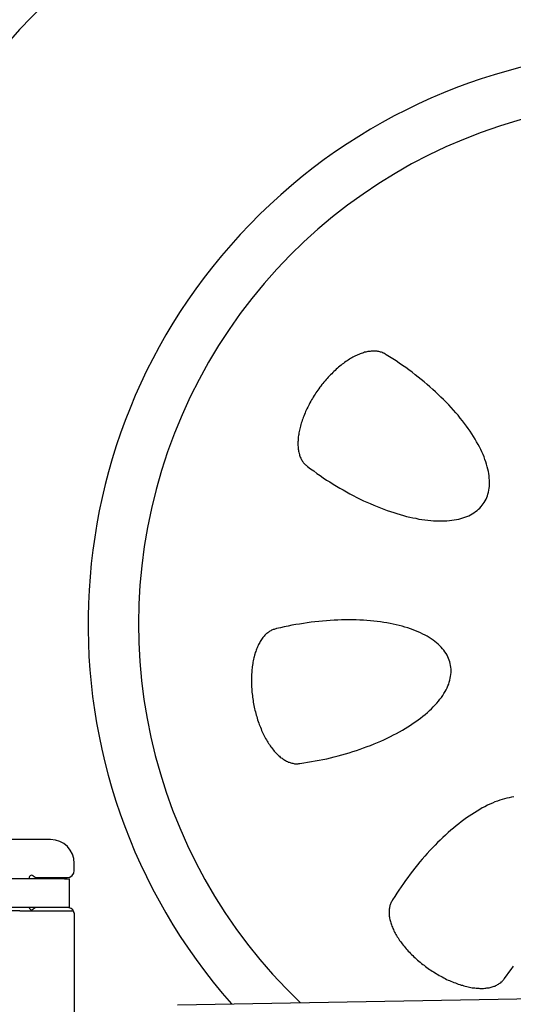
# Model space of a CAD drawing. Extents: x 1073 to 6773, y 5641 to 12616.
# Tile 60 of 69: x 4585 to 4792, y 10633 to 11047. Entities that reach past the tile are written whole.
import ezdxf

# ---------------------------------------------------------------- set-up
doc = ezdxf.new("R2010")
doc.units = 0
doc.layers.get('0').update_dxf_attribs({"linetype": 'CONTINUOUS'})
doc.layers.add('CAR', color=10, linetype='CONTINUOUS')

msp = doc.modelspace()

# ---------------------------------------------------------------- linework, layer by layer
for p, q in [((4597.57, 10702.48), (4557.57, 10702.48)), ((4607.57, 10689.48), (4607.57, 10692.48)), ((4603.4, 10685.98), (4567.74, 10685.98)), ((4592.21, 10686.48), (4604.57, 10686.48)), ((4603.4, 10685.98), (4605.57, 10685.98)), ((4605.57, 10673.98), (4605.57, 10685.98)), ((4603.4, 10673.98), (4567.74, 10673.98)), ((4584.57, 10672.48), (4572.57, 10672.48)), ((4584.57, 10672.48), (4606.57, 10672.48)), ((4605.57, 10673.98), (4603.4, 10673.98)), ((4607.57, 10671.48), (4607.57, 10549.54)), ((4651.05, 10633.01), (6015.84, 10656.83))]:
    msp.add_line(p, q)
for centre, radius, start, end in [((4597.57, 10692.48), 10, 0, 90), ((4589.57, 10686.48), 1, 48.5904, 210), ((4604.57, 10689.48), 3, 270, 0), ((4592.21, 10689.48), 3, 228.5904, 270), ((4589.57, 10673.98), 1, 180, 311.4096), ((4592.21, 10670.98), 3, 90, 131.4096), ((4604.57, 10670.98), 3, 22.0009, 90), ((4606.57, 10671.48), 1, 0, 90)]:
    msp.add_arc(centre, radius, start, end)
at = {"layer": 'CAR'}
for points in [[(4738.84, 10906.4, 0), (4738.53, 10906.6, 0), (4738.22, 10906.8, 0), (4737.9, 10907, 0), (4737.56, 10907.1, 0), (4737.22, 10907.3, 0), (4736.87, 10907.4, 0), (4736.51, 10907.5, 0), (4736.14, 10907.6, 0), (4735.76, 10907.7, 0), (4735.38, 10907.8, 0), (4734.99, 10907.9, 0), (4734.59, 10907.9, 0), (4734.18, 10907.9, 0), (4733.76, 10907.9, 0), (4733.34, 10907.9, 0), (4732.91, 10907.9, 0), (4732.48, 10907.9, 0), (4732.04, 10907.8, 0), (4731.59, 10907.8, 0), (4731.14, 10907.7, 0), (4730.68, 10907.6, 0), (4730.22, 10907.5, 0), (4729.75, 10907.4, 0), (4729.28, 10907.2, 0), (4728.8, 10907.1, 0), (4728.32, 10906.9, 0), (4727.83, 10906.7, 0), (4727.35, 10906.5, 0), (4726.86, 10906.3, 0), (4726.36, 10906.1, 0), (4725.87, 10905.9, 0), (4725.37, 10905.6, 0), (4724.87, 10905.3, 0), (4724.37, 10905.1, 0), (4723.86, 10904.8, 0), (4723.36, 10904.5, 0), (4722.86, 10904.1, 0), (4722.35, 10903.8, 0), (4721.85, 10903.5, 0), (4721.34, 10903.1, 0), (4720.84, 10902.7, 0), (4720.33, 10902.4, 0), (4719.83, 10902, 0), (4719.33, 10901.6, 0), (4718.83, 10901.2, 0), (4718.34, 10900.7, 0), (4717.84, 10900.3, 0), (4717.35, 10899.8, 0), (4716.86, 10899.4, 0), (4716.38, 10898.9, 0), (4715.9, 10898.4, 0), (4715.42, 10898, 0), (4714.94, 10897.5, 0), (4714.47, 10897, 0), (4714.01, 10896.4, 0), (4713.55, 10895.9, 0), (4713.09, 10895.4, 0), (4712.65, 10894.9, 0), (4712.2, 10894.3, 0), (4711.76, 10893.8, 0), (4711.33, 10893.2, 0), (4710.91, 10892.7, 0), (4710.49, 10892.1, 0), (4710.08, 10891.5, 0), (4709.68, 10890.9, 0), (4709.28, 10890.3, 0), (4708.9, 10889.8, 0), (4708.52, 10889.2, 0), (4708.14, 10888.6, 0), (4707.78, 10888, 0), (4707.43, 10887.4, 0), (4707.08, 10886.8, 0), (4706.75, 10886.2, 0), (4706.42, 10885.5, 0), (4706.1, 10884.9, 0), (4705.79, 10884.3, 0), (4705.5, 10883.7, 0), (4705.21, 10883.1, 0), (4704.93, 10882.5, 0), (4704.67, 10881.9, 0), (4704.41, 10881.3, 0), (4704.16, 10880.6, 0), (4703.93, 10880, 0), (4703.71, 10879.4, 0), (4703.49, 10878.8, 0), (4703.29, 10878.2, 0), (4703.1, 10877.6, 0), (4702.93, 10877, 0), (4702.76, 10876.4, 0), (4702.61, 10875.8, 0), (4702.46, 10875.2, 0), (4702.33, 10874.7, 0), (4702.21, 10874.1, 0), (4702.11, 10873.5, 0), (4702.01, 10872.9, 0), (4701.93, 10872.4, 0), (4701.86, 10871.8, 0), (4701.8, 10871.3, 0), (4701.76, 10870.7, 0), (4701.72, 10870.2, 0), (4701.7, 10869.7, 0), (4701.69, 10869.2, 0), (4701.7, 10868.7, 0), (4701.71, 10868.2, 0), (4701.74, 10867.7, 0), (4701.78, 10867.2, 0), (4701.84, 10866.7, 0), (4701.9, 10866.2, 0), (4701.98, 10865.8, 0), (4702.07, 10865.4, 0), (4702.17, 10864.9, 0), (4702.29, 10864.5, 0), (4702.42, 10864.1, 0), (4702.55, 10863.7, 0), (4702.7, 10863.3, 0), (4702.87, 10862.9, 0), (4703.04, 10862.6, 0), (4703.23, 10862.2, 0), (4703.42, 10861.9, 0), (4703.63, 10861.5, 0), (4703.85, 10861.2, 0), (4704.08, 10860.9, 0), (4704.32, 10860.6, 0), (4704.57, 10860.4, 0), (4704.84, 10860.1, 0), (4705.11, 10859.9, 0), (4705.39, 10859.6, 0), (4705.69, 10859.4, 0)], [(4705.69, 10859.4, 0), (4707, 10858.4, 0), (4708.32, 10857.5, 0), (4709.66, 10856.5, 0), (4711.01, 10855.6, 0), (4712.38, 10854.6, 0), (4713.75, 10853.7, 0), (4715.13, 10852.9, 0), (4716.53, 10852, 0), (4717.93, 10851.1, 0), (4719.33, 10850.3, 0), (4720.75, 10849.5, 0), (4722.17, 10848.7, 0), (4723.59, 10847.9, 0), (4725.01, 10847.2, 0), (4726.44, 10846.4, 0), (4727.87, 10845.7, 0), (4729.3, 10845, 0), (4730.72, 10844.4, 0), (4732.15, 10843.8, 0), (4733.57, 10843.1, 0), (4734.99, 10842.6, 0), (4736.4, 10842, 0), (4737.81, 10841.5, 0), (4739.21, 10840.9, 0), (4740.61, 10840.5, 0), (4741.99, 10840, 0), (4743.37, 10839.6, 0), (4744.73, 10839.2, 0), (4746.08, 10838.8, 0), (4747.42, 10838.4, 0), (4748.75, 10838.1, 0), (4750.06, 10837.8, 0), (4751.36, 10837.6, 0), (4752.64, 10837.3, 0), (4753.91, 10837.1, 0), (4755.15, 10837, 0), (4756.38, 10836.8, 0), (4757.59, 10836.7, 0), (4758.78, 10836.6, 0), (4759.94, 10836.5, 0), (4761.09, 10836.5, 0), (4762.21, 10836.5, 0), (4763.3, 10836.5, 0), (4764.38, 10836.6, 0), (4765.43, 10836.7, 0), (4766.45, 10836.8, 0), (4767.44, 10836.9, 0), (4768.41, 10837.1, 0), (4769.35, 10837.3, 0), (4770.26, 10837.5, 0), (4771.15, 10837.8, 0), (4772, 10838.1, 0), (4772.82, 10838.4, 0), (4773.61, 10838.7, 0), (4774.37, 10839.1, 0), (4775.1, 10839.5, 0), (4775.8, 10839.9, 0), (4776.46, 10840.4, 0), (4777.09, 10840.9, 0), (4777.68, 10841.4, 0), (4778.25, 10841.9, 0), (4778.77, 10842.5, 0), (4779.26, 10843.1, 0), (4779.72, 10843.7, 0), (4780.14, 10844.3, 0), (4780.52, 10845, 0), (4780.87, 10845.6, 0), (4781.18, 10846.3, 0), (4781.46, 10847.1, 0), (4781.69, 10847.8, 0), (4781.89, 10848.6, 0), (4782.06, 10849.4, 0), (4782.18, 10850.2, 0), (4782.27, 10851, 0), (4782.32, 10851.9, 0), (4782.34, 10852.7, 0), (4782.31, 10853.6, 0), (4782.25, 10854.5, 0), (4782.15, 10855.5, 0), (4782.02, 10856.4, 0), (4781.84, 10857.3, 0), (4781.63, 10858.3, 0), (4781.39, 10859.3, 0), (4781.1, 10860.3, 0), (4780.78, 10861.3, 0), (4780.42, 10862.3, 0), (4780.03, 10863.4, 0), (4779.6, 10864.4, 0), (4779.13, 10865.5, 0), (4778.63, 10866.5, 0), (4778.1, 10867.6, 0), (4777.53, 10868.7, 0), (4776.92, 10869.8, 0), (4776.28, 10870.9, 0), (4775.61, 10872, 0), (4774.91, 10873.1, 0), (4774.17, 10874.2, 0), (4773.4, 10875.3, 0), (4772.6, 10876.4, 0), (4771.77, 10877.5, 0), (4770.91, 10878.6, 0), (4770.02, 10879.7, 0), (4769.1, 10880.9, 0), (4768.15, 10882, 0), (4767.18, 10883.1, 0), (4766.17, 10884.2, 0), (4765.14, 10885.3, 0), (4764.09, 10886.4, 0), (4763.01, 10887.5, 0), (4761.91, 10888.6, 0), (4760.78, 10889.7, 0), (4759.63, 10890.8, 0), (4758.46, 10891.8, 0), (4757.26, 10892.9, 0), (4756.05, 10893.9, 0), (4754.82, 10895, 0), (4753.57, 10896, 0), (4752.3, 10897, 0), (4751.01, 10898, 0), (4749.71, 10899, 0), (4748.39, 10900, 0), (4747.06, 10901, 0), (4745.72, 10901.9, 0), (4744.36, 10902.8, 0), (4743, 10903.8, 0), (4741.62, 10904.7, 0), (4740.23, 10905.5, 0), (4738.84, 10906.4, 0)], [(4692.7, 10791.2, 0), (4692.34, 10791.1, 0), (4691.99, 10791, 0), (4691.63, 10790.9, 0), (4691.29, 10790.8, 0), (4690.94, 10790.7, 0), (4690.6, 10790.5, 0), (4690.26, 10790.3, 0), (4689.93, 10790.1, 0), (4689.6, 10789.9, 0), (4689.28, 10789.7, 0), (4688.96, 10789.5, 0), (4688.65, 10789.2, 0), (4688.34, 10789, 0), (4688.04, 10788.7, 0), (4687.74, 10788.4, 0), (4687.45, 10788, 0), (4687.17, 10787.7, 0), (4686.89, 10787.4, 0), (4686.62, 10787, 0), (4686.36, 10786.6, 0), (4686.1, 10786.2, 0), (4685.85, 10785.8, 0), (4685.6, 10785.4, 0), (4685.37, 10785, 0), (4685.14, 10784.5, 0), (4684.91, 10784.1, 0), (4684.7, 10783.6, 0), (4684.49, 10783.1, 0), (4684.3, 10782.6, 0), (4684.11, 10782.1, 0), (4683.92, 10781.6, 0), (4683.75, 10781.1, 0), (4683.58, 10780.5, 0), (4683.43, 10780, 0), (4683.28, 10779.4, 0), (4683.14, 10778.9, 0), (4683, 10778.3, 0), (4682.88, 10777.7, 0), (4682.77, 10777.1, 0), (4682.66, 10776.5, 0), (4682.57, 10775.9, 0), (4682.48, 10775.2, 0), (4682.4, 10774.6, 0), (4682.33, 10774, 0), (4682.27, 10773.3, 0), (4682.22, 10772.7, 0), (4682.18, 10772, 0), (4682.15, 10771.3, 0), (4682.13, 10770.7, 0), (4682.12, 10770, 0), (4682.11, 10769.3, 0), (4682.12, 10768.6, 0), (4682.13, 10768, 0), (4682.16, 10767.3, 0), (4682.19, 10766.6, 0), (4682.23, 10765.9, 0), (4682.29, 10765.2, 0), (4682.35, 10764.5, 0), (4682.42, 10763.8, 0), (4682.5, 10763.1, 0), (4682.59, 10762.4, 0), (4682.68, 10761.7, 0), (4682.79, 10761, 0), (4682.91, 10760.3, 0), (4683.03, 10759.6, 0), (4683.16, 10758.9, 0), (4683.31, 10758.2, 0), (4683.46, 10757.5, 0), (4683.62, 10756.9, 0), (4683.78, 10756.2, 0), (4683.96, 10755.5, 0), (4684.14, 10754.8, 0), (4684.34, 10754.2, 0), (4684.54, 10753.5, 0), (4684.74, 10752.8, 0), (4684.96, 10752.2, 0), (4685.18, 10751.5, 0), (4685.41, 10750.9, 0), (4685.65, 10750.3, 0), (4685.9, 10749.7, 0), (4686.15, 10749, 0), (4686.41, 10748.4, 0), (4686.68, 10747.8, 0), (4686.95, 10747.2, 0), (4687.23, 10746.7, 0), (4687.51, 10746.1, 0), (4687.8, 10745.5, 0), (4688.1, 10745, 0), (4688.4, 10744.5, 0), (4688.71, 10743.9, 0), (4689.03, 10743.4, 0), (4689.35, 10742.9, 0), (4689.67, 10742.4, 0), (4690, 10741.9, 0), (4690.33, 10741.5, 0), (4690.67, 10741, 0), (4691.01, 10740.6, 0), (4691.36, 10740.1, 0), (4691.71, 10739.7, 0), (4692.06, 10739.3, 0), (4692.42, 10738.9, 0), (4692.78, 10738.6, 0), (4693.14, 10738.2, 0), (4693.5, 10737.9, 0), (4693.87, 10737.5, 0), (4694.24, 10737.2, 0), (4694.61, 10736.9, 0), (4694.99, 10736.7, 0), (4695.36, 10736.4, 0), (4695.74, 10736.1, 0), (4696.12, 10735.9, 0), (4696.5, 10735.7, 0), (4696.88, 10735.5, 0), (4697.26, 10735.3, 0), (4697.64, 10735.1, 0), (4698.02, 10735, 0), (4698.4, 10734.9, 0), (4698.77, 10734.7, 0), (4699.15, 10734.6, 0), (4699.53, 10734.6, 0), (4699.91, 10734.5, 0), (4700.28, 10734.4, 0), (4700.66, 10734.4, 0), (4701.03, 10734.4, 0), (4701.4, 10734.4, 0), (4701.76, 10734.4, 0), (4702.13, 10734.5, 0), (4702.49, 10734.5, 0)], [(4702.49, 10734.5, 0), (4704.11, 10734.7, 0), (4705.74, 10735, 0), (4707.36, 10735.3, 0), (4708.98, 10735.6, 0), (4710.6, 10735.9, 0), (4712.21, 10736.2, 0), (4713.82, 10736.5, 0), (4715.42, 10736.9, 0), (4717.01, 10737.3, 0), (4718.59, 10737.7, 0), (4720.17, 10738.1, 0), (4721.73, 10738.6, 0), (4723.28, 10739, 0), (4724.82, 10739.5, 0), (4726.35, 10740, 0), (4727.86, 10740.5, 0), (4729.35, 10741, 0), (4730.82, 10741.6, 0), (4732.28, 10742.1, 0), (4733.72, 10742.7, 0), (4735.14, 10743.3, 0), (4736.54, 10743.9, 0), (4737.91, 10744.5, 0), (4739.26, 10745.2, 0), (4740.59, 10745.8, 0), (4741.89, 10746.5, 0), (4743.17, 10747.1, 0), (4744.42, 10747.8, 0), (4745.64, 10748.5, 0), (4746.83, 10749.2, 0), (4748, 10749.9, 0), (4749.13, 10750.6, 0), (4750.24, 10751.4, 0), (4751.31, 10752.1, 0), (4752.35, 10752.8, 0), (4753.35, 10753.6, 0), (4754.33, 10754.4, 0), (4755.27, 10755.1, 0), (4756.17, 10755.9, 0), (4757.04, 10756.7, 0), (4757.87, 10757.5, 0), (4758.66, 10758.3, 0), (4759.42, 10759.1, 0), (4760.14, 10759.9, 0), (4760.82, 10760.7, 0), (4761.46, 10761.5, 0), (4762.06, 10762.3, 0), (4762.62, 10763.1, 0), (4763.14, 10763.9, 0), (4763.62, 10764.7, 0), (4764.07, 10765.5, 0), (4764.46, 10766.3, 0), (4764.82, 10767.1, 0), (4765.14, 10767.9, 0), (4765.41, 10768.7, 0), (4765.64, 10769.5, 0), (4765.83, 10770.3, 0), (4765.98, 10771.1, 0), (4766.09, 10771.9, 0), (4766.15, 10772.7, 0), (4766.17, 10773.4, 0), (4766.15, 10774.2, 0), (4766.08, 10775, 0), (4765.97, 10775.7, 0), (4765.82, 10776.5, 0), (4765.63, 10777.2, 0), (4765.39, 10777.9, 0), (4765.12, 10778.6, 0), (4764.8, 10779.4, 0), (4764.44, 10780.1, 0), (4764.03, 10780.7, 0), (4763.59, 10781.4, 0), (4763.11, 10782.1, 0), (4762.58, 10782.7, 0), (4762.02, 10783.4, 0), (4761.41, 10784, 0), (4760.77, 10784.6, 0), (4760.08, 10785.2, 0), (4759.36, 10785.8, 0), (4758.6, 10786.3, 0), (4757.81, 10786.9, 0), (4756.97, 10787.4, 0), (4756.1, 10788, 0), (4755.2, 10788.5, 0), (4754.26, 10788.9, 0), (4753.28, 10789.4, 0), (4752.27, 10789.9, 0), (4751.23, 10790.3, 0), (4750.16, 10790.7, 0), (4749.05, 10791.1, 0), (4747.91, 10791.5, 0), (4746.75, 10791.8, 0), (4745.55, 10792.2, 0), (4744.33, 10792.5, 0), (4743.08, 10792.8, 0), (4741.8, 10793.1, 0), (4740.49, 10793.4, 0), (4739.16, 10793.6, 0), (4737.81, 10793.8, 0), (4736.43, 10794, 0), (4735.03, 10794.2, 0), (4733.62, 10794.4, 0), (4732.18, 10794.5, 0), (4730.72, 10794.6, 0), (4729.24, 10794.7, 0), (4727.74, 10794.8, 0), (4726.23, 10794.9, 0), (4724.71, 10794.9, 0), (4723.17, 10794.9, 0), (4721.62, 10794.9, 0), (4720.05, 10794.9, 0), (4718.48, 10794.8, 0), (4716.89, 10794.7, 0), (4715.3, 10794.6, 0), (4713.7, 10794.5, 0), (4712.09, 10794.4, 0), (4710.48, 10794.2, 0), (4708.86, 10794.1, 0), (4707.24, 10793.9, 0), (4705.62, 10793.6, 0), (4703.99, 10793.4, 0), (4702.37, 10793.1, 0), (4700.75, 10792.9, 0), (4699.13, 10792.6, 0), (4697.52, 10792.2, 0), (4695.9, 10791.9, 0), (4694.3, 10791.6, 0), (4692.7, 10791.2, 0)], [(4792.52, 10720.4, 0), (4791.58, 10720.3, 0), (4790.63, 10720.1, 0), (4789.66, 10719.9, 0), (4788.68, 10719.6, 0), (4787.68, 10719.3, 0), (4786.67, 10719, 0), (4785.65, 10718.7, 0), (4784.62, 10718.3, 0), (4783.57, 10717.8, 0), (4782.52, 10717.4, 0), (4781.46, 10716.9, 0), (4780.38, 10716.3, 0), (4779.3, 10715.8, 0), (4778.22, 10715.2, 0), (4777.12, 10714.5, 0), (4776.03, 10713.8, 0), (4774.92, 10713.1, 0), (4773.81, 10712.4, 0), (4772.7, 10711.6, 0), (4771.59, 10710.8, 0), (4770.47, 10710, 0), (4769.36, 10709.1, 0), (4768.24, 10708.3, 0), (4767.12, 10707.3, 0), (4766.01, 10706.4, 0), (4764.89, 10705.4, 0), (4763.78, 10704.4, 0), (4762.68, 10703.4, 0), (4761.57, 10702.3, 0), (4760.48, 10701.2, 0), (4759.39, 10700.1, 0), (4758.3, 10699, 0), (4757.22, 10697.9, 0), (4756.15, 10696.7, 0), (4755.09, 10695.5, 0), (4754.04, 10694.3, 0), (4753, 10693.1, 0), (4751.97, 10691.8, 0), (4750.95, 10690.5, 0), (4749.95, 10689.2, 0), (4748.95, 10687.9, 0), (4747.97, 10686.6, 0), (4747.01, 10685.3, 0), (4746.06, 10684, 0), (4745.13, 10682.6, 0), (4744.21, 10681.2, 0), (4743.31, 10679.9, 0), (4742.43, 10678.5, 0), (4741.56, 10677.1, 0)], [(4741.56, 10677.1, 0), (4741.36, 10676.8, 0), (4741.17, 10676.5, 0), (4741, 10676.1, 0), (4740.83, 10675.8, 0), (4740.69, 10675.5, 0), (4740.56, 10675.1, 0), (4740.44, 10674.7, 0), (4740.34, 10674.4, 0), (4740.25, 10674, 0), (4740.18, 10673.6, 0), (4740.12, 10673.2, 0), (4740.08, 10672.8, 0), (4740.05, 10672.4, 0), (4740.04, 10672, 0), (4740.05, 10671.6, 0), (4740.06, 10671.1, 0), (4740.1, 10670.7, 0), (4740.15, 10670.3, 0), (4740.21, 10669.8, 0), (4740.29, 10669.4, 0), (4740.38, 10668.9, 0), (4740.49, 10668.5, 0), (4740.61, 10668, 0), (4740.75, 10667.5, 0), (4740.9, 10667, 0), (4741.07, 10666.6, 0), (4741.25, 10666.1, 0), (4741.45, 10665.6, 0), (4741.66, 10665.1, 0), (4741.88, 10664.6, 0), (4742.12, 10664.1, 0), (4742.37, 10663.6, 0), (4742.63, 10663.1, 0), (4742.91, 10662.6, 0), (4743.21, 10662.1, 0), (4743.51, 10661.6, 0), (4743.83, 10661.1, 0), (4744.16, 10660.6, 0), (4744.5, 10660.1, 0), (4744.86, 10659.6, 0), (4745.23, 10659.1, 0), (4745.61, 10658.6, 0), (4746, 10658.1, 0), (4746.41, 10657.6, 0), (4746.82, 10657.1, 0), (4747.25, 10656.6, 0), (4747.68, 10656.1, 0), (4748.13, 10655.6, 0), (4748.59, 10655.1, 0), (4749.05, 10654.6, 0), (4749.53, 10654.1, 0), (4750.02, 10653.7, 0), (4750.51, 10653.2, 0), (4751.01, 10652.7, 0), (4751.53, 10652.2, 0), (4752.05, 10651.8, 0), (4752.58, 10651.3, 0), (4753.11, 10650.9, 0), (4753.65, 10650.4, 0), (4754.2, 10650, 0), (4754.76, 10649.6, 0), (4755.32, 10649.1, 0), (4755.89, 10648.7, 0), (4756.47, 10648.3, 0), (4757.05, 10647.9, 0), (4757.63, 10647.5, 0), (4758.22, 10647.1, 0), (4758.81, 10646.8, 0), (4759.41, 10646.4, 0), (4760.01, 10646, 0), (4760.61, 10645.7, 0), (4761.21, 10645.3, 0), (4761.82, 10645, 0), (4762.43, 10644.7, 0), (4763.04, 10644.3, 0), (4763.66, 10644, 0), (4764.27, 10643.7, 0), (4764.88, 10643.4, 0), (4765.5, 10643.2, 0), (4766.11, 10642.9, 0), (4766.72, 10642.6, 0), (4767.34, 10642.4, 0), (4767.95, 10642.2, 0), (4768.56, 10641.9, 0), (4769.16, 10641.7, 0), (4769.77, 10641.5, 0), (4770.37, 10641.3, 0), (4770.97, 10641.2, 0), (4771.56, 10641, 0), (4772.15, 10640.8, 0), (4772.74, 10640.7, 0), (4773.32, 10640.6, 0), (4773.9, 10640.4, 0), (4774.47, 10640.3, 0), (4775.04, 10640.2, 0), (4775.6, 10640.2, 0), (4776.15, 10640.1, 0), (4776.7, 10640, 0), (4777.24, 10640, 0), (4777.77, 10640, 0), (4778.29, 10639.9, 0), (4778.81, 10639.9, 0), (4779.32, 10639.9, 0), (4779.82, 10639.9, 0), (4780.31, 10640, 0), (4780.79, 10640, 0), (4781.27, 10640.1, 0), (4781.73, 10640.1, 0), (4782.18, 10640.2, 0), (4782.62, 10640.3, 0), (4783.06, 10640.4, 0), (4783.48, 10640.5, 0), (4783.89, 10640.7, 0), (4784.29, 10640.8, 0), (4784.67, 10640.9, 0), (4785.05, 10641.1, 0), (4785.41, 10641.3, 0), (4785.76, 10641.5, 0), (4786.1, 10641.7, 0), (4786.43, 10641.9, 0), (4786.74, 10642.1, 0), (4787.04, 10642.3, 0), (4787.33, 10642.6, 0), (4787.6, 10642.8, 0), (4787.86, 10643.1, 0), (4788.1, 10643.3, 0), (4788.34, 10643.6, 0), (4788.55, 10643.9, 0)], [(4788.55, 10643.9, 0), (4789.54, 10645.2, 0), (4790.51, 10646.6, 0), (4791.46, 10647.9, 0), (4792.4, 10649.3, 0)]]:
    msp.add_polyline3d(points, dxfattribs=at)
for radius, start, end in [(511.38, 26.6471, 183.8174), (470.58, 1.2902, 184.0237), (368.18, 335.8432, 192.2511), (241.52, 320.6057, 221.3943), (220.3, 315.7274, 226.2726)]:
    msp.add_arc((4854.87, 10793.11), radius, start, end, dxfattribs=at)

doc.saveas('drawing.dxf')
